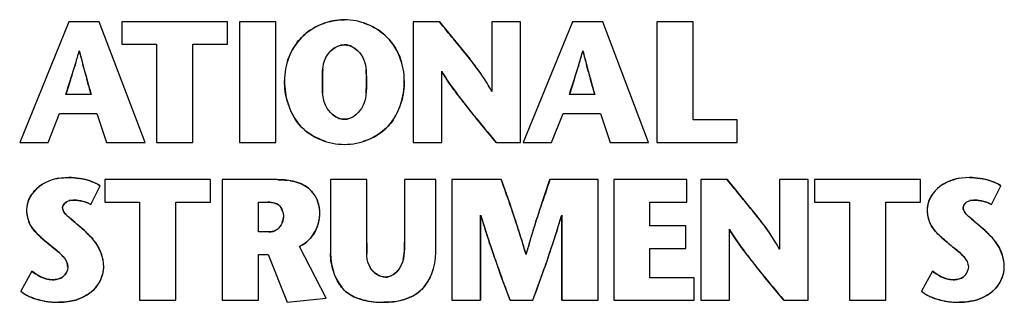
# Model space of a CAD drawing. Header units: inches. Extents: x 0 to 34, y 0 to 22.
# Tile 42 of 125: x 9.905 to 11.156, y 16.072 to 16.431. Entities that reach past the tile are written whole.
import ezdxf

# ---------------------------------------------------------------- set-up
doc = ezdxf.new("R2010")
doc.units = ezdxf.units.IN
doc.header["$LTSCALE"] = 1.87
doc.header["$MEASUREMENT"] = 0
doc.layers.get('0').update_dxf_attribs({"linetype": 'CONTINUOUS'})

msp = doc.modelspace()

# ---------------------------------------------------------------- linework, layer by layer
at = {"color": 7, "linetype": 'CONTINUOUS'}
for p, q in [((9.96702, 16.42813), (9.90464, 16.27491)), ((10.00574, 16.42813), (9.96702, 16.42813)), ((10.06396, 16.27491), (10.00574, 16.42813)), ((10.03442, 16.42813), (10.03442, 16.39944)), ((10.16901, 16.42813), (10.03442, 16.42813)), ((10.16901, 16.39944), (10.16901, 16.42813)), ((10.1839, 16.42813), (10.1839, 16.27491)), ((10.23008, 16.42813), (10.1839, 16.42813)), ((10.23008, 16.27491), (10.23008, 16.42813)), ((10.43819, 16.42813), (10.40472, 16.42813)), ((10.40472, 16.42813), (10.40472, 16.27491)), ((10.54108, 16.42813), (10.50476, 16.42813)), ((10.50476, 16.42813), (10.50476, 16.33966)), ((10.54108, 16.27491), (10.54108, 16.42813)), ((10.60718, 16.42813), (10.5448, 16.27491)), ((10.64591, 16.42813), (10.60718, 16.42813)), ((10.70412, 16.27491), (10.64591, 16.42813)), ((10.76058, 16.42813), (10.71442, 16.42813)), ((10.71442, 16.42813), (10.71442, 16.27491)), ((10.76058, 16.3036), (10.76058, 16.42813)), ((10.03442, 16.39944), (10.07863, 16.39944)), ((10.07863, 16.39944), (10.07863, 16.27491)), ((10.1248, 16.27491), (10.1248, 16.39944)), ((10.1248, 16.39944), (10.16901, 16.39944)), ((10.44106, 16.27491), (10.44106, 16.36539)), ((9.99546, 16.33576), (9.9633, 16.33576)), ((10.63564, 16.33576), (10.60345, 16.33576)), ((9.94074, 16.27491), (9.95542, 16.31147)), ((9.95542, 16.31147), (10.00291, 16.31147)), ((10.00291, 16.31147), (10.01493, 16.27491)), ((10.58089, 16.27491), (10.59558, 16.31147)), ((10.59558, 16.31147), (10.64307, 16.31147)), ((10.64307, 16.31147), (10.65509, 16.27491)), ((10.81661, 16.3036), (10.76058, 16.3036)), ((10.81661, 16.27491), (10.81661, 16.3036)), ((9.90464, 16.27491), (9.94074, 16.27491)), ((10.01493, 16.27491), (10.06396, 16.27491)), ((10.07863, 16.27491), (10.1248, 16.27491)), ((10.1839, 16.27491), (10.23008, 16.27491)), ((10.40472, 16.27491), (10.44106, 16.27491)), ((10.51021, 16.27491), (10.54108, 16.27491)), ((10.5448, 16.27491), (10.58089, 16.27491)), ((10.65509, 16.27491), (10.70412, 16.27491)), ((10.71442, 16.27491), (10.81661, 16.27491)), ((10.01276, 16.22748), (10.01276, 16.19884)), ((10.14736, 16.22748), (10.01276, 16.22748)), ((10.14736, 16.19884), (10.14736, 16.22748)), ((10.16223, 16.22748), (10.16223, 16.07428)), ((10.23051, 16.22748), (10.16223, 16.22748)), ((10.34607, 16.22748), (10.29989, 16.22748)), ((10.29989, 16.22748), (10.29989, 16.13381)), ((10.34607, 16.14738), (10.34607, 16.22748)), ((10.43361, 16.22748), (10.3938, 16.22748)), ((10.3938, 16.22748), (10.3938, 16.14805)), ((10.43361, 16.13491), (10.43361, 16.22748)), ((10.51678, 16.22748), (10.45418, 16.22748)), ((10.45418, 16.22748), (10.45418, 16.07428)), ((10.64001, 16.22748), (10.57874, 16.22748)), ((10.64001, 16.07428), (10.64001, 16.22748)), ((10.75273, 16.22748), (10.65971, 16.22748)), ((10.65971, 16.22748), (10.65971, 16.07428)), ((10.75273, 16.19884), (10.75273, 16.22748)), ((10.80391, 16.22748), (10.77045, 16.22748)), ((10.77045, 16.22748), (10.77045, 16.07428)), ((10.9068, 16.22748), (10.87048, 16.22748)), ((10.87048, 16.22748), (10.87048, 16.13901)), ((10.9068, 16.07428), (10.9068, 16.22748)), ((11.04972, 16.22748), (10.9151, 16.22748)), ((10.9151, 16.22748), (10.9151, 16.19884)), ((11.04972, 16.19884), (11.04972, 16.22748)), ((9.99524, 16.19575), (10.00706, 16.21984)), ((11.1401, 16.19575), (11.15192, 16.21984)), ((10.01276, 16.19884), (10.05695, 16.19884)), ((10.05695, 16.19884), (10.05695, 16.07428)), ((10.10315, 16.07428), (10.10315, 16.19884)), ((10.10315, 16.19884), (10.14736, 16.19884)), ((10.20841, 16.16118), (10.20841, 16.19884)), ((10.20841, 16.19884), (10.22068, 16.19884)), ((10.70587, 16.19884), (10.75273, 16.19884)), ((10.70587, 16.16862), (10.70587, 16.19884)), ((10.9151, 16.19884), (10.95931, 16.19884)), ((10.95931, 16.19884), (10.95931, 16.07428)), ((11.00551, 16.19884), (11.04972, 16.19884)), ((11.00551, 16.07428), (11.00551, 16.19884)), ((10.49052, 16.07428), (10.49059, 16.18251)), ((10.59375, 16.18252), (10.59381, 16.07428)), ((10.22156, 16.16118), (10.20841, 16.16118)), ((10.75163, 16.16862), (10.70587, 16.16862)), ((10.75163, 16.13994), (10.75163, 16.16862)), ((10.80678, 16.07428), (10.80678, 16.16475)), ((10.29421, 16.0767), (10.26029, 16.14236)), ((10.70587, 16.13994), (10.75163, 16.13994)), ((10.70587, 16.10295), (10.70587, 16.13994)), ((10.20841, 16.07428), (10.20841, 16.13229)), ((10.20841, 16.13229), (10.22046, 16.13229)), ((10.22046, 16.13229), (10.24475, 16.07166)), ((10.54831, 16.1324), (10.5481, 16.13316)), ((9.92017, 16.11107), (9.90617, 16.08568)), ((11.06502, 16.11107), (11.05102, 16.08568)), ((10.76213, 16.10295), (10.70587, 16.10295)), ((10.76213, 16.07428), (10.76213, 16.10295)), ((10.05695, 16.07428), (10.10315, 16.07428)), ((10.16223, 16.07428), (10.20841, 16.07428)), ((10.24475, 16.07166), (10.29421, 16.0767)), ((10.45418, 16.07428), (10.49052, 16.07428)), ((10.52795, 16.07428), (10.55705, 16.07428)), ((10.59381, 16.07428), (10.64001, 16.07428)), ((10.65971, 16.07428), (10.76213, 16.07428)), ((10.77045, 16.07428), (10.80678, 16.07428)), ((10.87594, 16.07428), (10.9068, 16.07428)), ((10.95931, 16.07428), (11.00551, 16.07428))]:
    msp.add_line(p, q, dxfattribs=at)
at = {"color": 40, "linetype": 'CONTINUOUS'}
for p, q in [((10.43819, 16.42813), (10.46287, 16.39799)), ((10.31188, 16.398), (10.30848, 16.39676)), ((10.3174, 16.39879), (10.31409, 16.3985)), ((10.32368, 16.39777), (10.32012, 16.39859)), ((10.46287, 16.39799), (10.47675, 16.38104)), ((9.98127, 16.38778), (9.98059, 16.39049)), ((10.62146, 16.38767), (10.62075, 16.39049)), ((9.97514, 16.373), (9.97475, 16.3717)), ((9.98643, 16.36814), (9.98505, 16.37322)), ((10.61528, 16.37293), (10.61489, 16.37165)), ((10.62659, 16.36813), (10.62521, 16.37323)), ((9.98734, 16.3648), (9.98643, 16.36814)), ((10.4923, 16.36017), (10.49275, 16.3595)), ((10.6275, 16.36481), (10.62659, 16.36813)), ((9.96928, 16.35444), (9.9633, 16.33576)), ((10.60945, 16.35443), (10.60345, 16.33576)), ((10.63564, 16.33576), (10.63027, 16.35486)), ((10.31094, 16.30538), (10.31454, 16.30447)), ((10.3174, 16.30425), (10.32073, 16.30455)), ((10.3232, 16.30516), (10.32662, 16.30653)), ((10.51021, 16.27491), (10.48453, 16.30594)), ((10.25918, 16.22351), (10.26388, 16.22155)), ((10.51678, 16.22748), (10.5273, 16.19788)), ((10.56751, 16.19468), (10.57874, 16.22748)), ((10.80391, 16.22748), (10.8286, 16.19734)), ((9.96199, 16.19778), (9.96016, 16.19553)), ((9.9727, 16.20144), (9.96869, 16.20116)), ((9.98862, 16.19886), (9.98365, 16.20028)), ((10.22686, 16.19825), (10.22279, 16.19878)), ((10.22875, 16.19778), (10.22686, 16.19825)), ((10.5273, 16.19788), (10.52857, 16.19423)), ((10.8286, 16.19734), (10.84247, 16.1804)), ((11.10687, 16.19778), (11.10504, 16.19553)), ((11.11757, 16.20144), (11.11355, 16.20116)), ((11.13349, 16.19886), (11.12852, 16.20027)), ((9.96016, 16.19553), (9.9596, 16.1944)), ((10.23644, 16.19237), (10.23484, 16.19431)), ((10.23753, 16.19052), (10.23644, 16.19237)), ((10.23855, 16.18816), (10.23753, 16.19052)), ((11.10504, 16.19553), (11.10448, 16.1944)), ((9.97504, 16.17289), (9.97733, 16.171)), ((10.49052, 16.18152), (10.49052, 16.07428)), ((10.53452, 16.17671), (10.53547, 16.17386)), ((10.56075, 16.17416), (10.56137, 16.17606)), ((10.59381, 16.07428), (10.59381, 16.18152)), ((11.11989, 16.17289), (11.12218, 16.171)), ((9.98019, 16.16861), (9.98694, 16.1627)), ((10.49723, 16.16136), (10.49627, 16.16437)), ((10.53845, 16.16473), (10.539, 16.16301)), ((10.55721, 16.16293), (10.55792, 16.16521)), ((10.58794, 16.1636), (10.58706, 16.1608)), ((10.85802, 16.15952), (10.85847, 16.15886)), ((11.12504, 16.16861), (11.13177, 16.1627)), ((9.9462, 16.14188), (9.93878, 16.14805)), ((10.34607, 16.14738), (10.34596, 16.13352)), ((10.39361, 16.13658), (10.3938, 16.14805)), ((10.50237, 16.14569), (10.50153, 16.14821)), ((11.09105, 16.14188), (11.08364, 16.14805)), ((9.94957, 16.13917), (9.9462, 16.14188)), ((9.95236, 16.13688), (9.94957, 16.13917)), ((10.50651, 16.13348), (10.5061, 16.13467)), ((10.54742, 16.13551), (10.5481, 16.13316)), ((10.54852, 16.13316), (10.5491, 16.13527)), ((10.57896, 16.13599), (10.57825, 16.1339)), ((11.09442, 16.13917), (11.09105, 16.14188)), ((11.09722, 16.13688), (11.09442, 16.13917)), ((10.51563, 16.10767), (10.51407, 16.112)), ((9.95103, 16.10068), (9.95398, 16.10133)), ((10.36369, 16.10468), (10.36709, 16.10382)), ((10.36709, 16.10382), (10.36971, 16.10362)), ((10.37406, 16.10426), (10.37644, 16.10515)), ((10.52795, 16.07428), (10.51563, 16.10767)), ((10.87594, 16.07428), (10.85024, 16.10531)), ((11.09591, 16.10068), (11.09885, 16.10133)), ((10.3316, 16.07786), (10.32617, 16.08055))]:
    msp.add_line(p, q, dxfattribs=at)
for centre, radius, start, end in [((10.3178, 16.37701), 0.0218, 99.77955, 105.73013), ((10.31738, 16.37945), 0.01934, 81.85549, 89.9365), ((10.31613, 16.37416), 0.02479, 65.92444, 72.27077), ((9.43327, 16.53734), 0.56624, 343.12857, 344.78119), ((9.38807, 16.54991), 0.61316, 344.75657, 344.92987), ((10.9593, 16.63421), 1.00859, 194.14197, 194.99663), ((10.32202, 16.36823), 0.03163, 127.60216, 134.87353), ((10.31273, 16.3682), 0.03168, 45.25829, 51.44787), ((10.06868, 16.53858), 0.57115, 343.1406, 344.78744), ((10.01817, 16.55262), 0.62358, 344.76044, 344.92989), ((11.59134, 16.63213), 1.00022, 194.14696, 195.00128), ((9.29171, 16.58051), 0.71424, 342.66527, 343.00057), ((10.09114, 16.07354), 0.49321, 37.91101, 38.57055), ((10.18189, 16.14403), 0.37829, 36.51065, 37.93312), ((9.93203, 16.58022), 0.714, 342.68601, 343.01599), ((8.47662, 16.83824), 1.56911, 342.04152, 342.4544), ((9.14338, 16.62675), 0.86961, 342.49696, 342.66902), ((12.16638, 16.96562), 2.26035, 195.41495, 195.67764), ((10.27353, 16.36015), 0.07174, 5.33558, 6.30791), ((10.25562, 16.19853), 0.28661, 34.33075, 36.52395), ((9.15151, 16.82683), 1.53256, 342.04674, 342.46209), ((9.78474, 16.62609), 0.86827, 342.5015, 342.68902), ((12.70674, 16.93858), 2.15695, 195.42695, 195.70131), ((1.99877, 14.10429), 8.30221, 15.591724, 15.728305), ((10.94837, 16.69919), 0.60787, 216.70577, 216.87276), ((10.98114, 16.72384), 0.64888, 216.87709, 217.41876), ((10.32939, 16.35043), 0.08779, 196.1743, 201.24321), ((10.30547, 16.35044), 0.08775, 338.73609, 343.77327), ((11.05731, 16.7822), 0.74484, 217.42406, 218.11043), ((11.30409, 16.97687), 1.05916, 218.15726, 219.30545), ((10.32561, 16.349), 0.08374, 201.27542, 202.22691), ((10.32159, 16.3473), 0.07938, 202.18425, 207.96162), ((10.3155, 16.34407), 0.07249, 207.96595, 213.7102), ((10.32364, 16.33581), 0.03319, 222.73778, 229.76672), ((10.31107, 16.33586), 0.03328, 310.96992, 317.42863), ((10.31909, 16.34424), 0.07277, 326.00233, 332.69725), ((10.31284, 16.3475), 0.07982, 332.67665, 337.78106), ((10.30922, 16.34903), 0.08374, 337.74807, 338.70447), ((10.31886, 16.32825), 0.02421, 244.08925, 250.88107), ((10.31743, 16.32274), 0.0185, 261.02712, 269.93137), ((10.31698, 16.32509), 0.02087, 280.34022, 287.3223), ((9.96506, 16.16302), 0.06699, 98.99457, 104.02697), ((9.96616, 16.13637), 0.09375, 77.1478, 80.26786), ((9.9688, 16.14796), 0.08187, 73.87426, 77.14499), ((9.97142, 16.15702), 0.07244, 70.53315, 73.87014), ((10.23055, 16.06711), 0.16038, 88.99045, 90.01344), ((10.23492, 16.14398), 0.08333, 80.59775, 83.31151), ((11.10992, 16.16302), 0.06698, 98.99516, 104.02745), ((11.11102, 16.13637), 0.09376, 77.14833, 80.26838), ((11.11366, 16.14796), 0.08187, 73.87476, 77.14553), ((11.11627, 16.15701), 0.07244, 70.53358, 73.87064), ((9.95696, 16.1835), 0.04474, 140.81976, 146.35008), ((11.10182, 16.1835), 0.04474, 140.81939, 146.34962), ((9.94668, 16.18824), 0.03335, 164.74157, 166.93374), ((9.94864, 16.18768), 0.03538, 159.07725, 164.70676), ((9.97091, 16.18831), 0.01301, 126.4977, 133.29591), ((9.97099, 16.1881), 0.01327, 100.01671, 104.76008), ((9.97346, 16.15434), 0.04706, 77.49439, 80.73512), ((9.97587, 16.16278), 0.03827, 66.89478, 70.53782), ((9.97693, 16.16525), 0.03558, 62.94787, 66.89658), ((9.97805, 16.16745), 0.03311, 58.72819, 62.94834), ((10.2207, 16.16325), 0.03559, 86.64545, 90.03355), ((10.24561, 16.18531), 0.04061, 15.29957, 21.19178), ((11.09154, 16.18824), 0.03335, 164.74129, 166.93331), ((11.09271, 16.18792), 0.03457, 162.12319, 164.73852), ((11.09415, 16.18745), 0.03608, 159.10476, 162.12009), ((11.11578, 16.18832), 0.013, 126.51398, 133.3217), ((11.11586, 16.18811), 0.01325, 100.0088, 104.72886), ((11.11833, 16.1544), 0.04699, 77.47827, 80.71827), ((11.12072, 16.16277), 0.03827, 66.88617, 70.52211), ((11.12177, 16.16523), 0.0356, 62.94629, 66.88801), ((11.12289, 16.16743), 0.03314, 58.72815, 62.94686), ((9.94229, 16.18895), 0.0289, 173.64231, 179.96395), ((9.95218, 16.18901), 0.03879, 180.05677, 187.81739), ((9.94379, 16.1888), 0.03041, 171.36671, 173.67384), ((9.94519, 16.18858), 0.03182, 166.91696, 171.3496), ((10.24837, 16.18605), 0.03775, 7.42969, 15.33425), ((10.25203, 16.18653), 0.03406, 0.0655, 7.42397), ((10.21168, 16.18649), 0.07442, 356.90261, 0.06201), ((9.05778, 15.68463), 1.55657, 18.42901, 19.10997), ((12.08804, 15.68229), 1.60454, 161.377, 162.07738), ((11.08715, 16.18895), 0.0289, 173.64207, 179.96395), ((11.09696, 16.18901), 0.03872, 180.05687, 187.80541), ((11.08865, 16.1888), 0.03041, 171.36664, 173.6736), ((11.09004, 16.18858), 0.03182, 166.91653, 171.34952), ((9.95476, 16.18935), 0.04139, 187.8008, 195.73723), ((9.95551, 16.18954), 0.04216, 195.71286, 202.1884), ((10.16062, 16.39985), 0.29316, 229.37673, 229.98877), ((10.32234, 16.59271), 0.54485, 230.00263, 230.39978), ((10.21954, 16.18078), 0.02047, 337.56502, 344.74812), ((10.24329, 16.18289), 0.04254, 340.36224, 347.36601), ((10.23889, 16.18392), 0.04705, 347.31504, 349.87124), ((10.23461, 16.18468), 0.0514, 349.88038, 352.76691), ((10.22631, 16.18569), 0.05976, 352.81115, 356.90923), ((11.56914, 16.50549), 1.12579, 196.7247, 197.63841), ((9.32585, 15.77398), 1.274, 17.86139, 18.29298), ((11.64237, 15.82668), 1.13606, 162.18989, 162.66334), ((9.44274, 16.52124), 1.19974, 342.65661, 343.55119), ((10.45638, 15.87266), 0.49373, 37.89814, 38.55607), ((10.54691, 15.94295), 0.37911, 36.4999, 37.9202), ((11.09957, 16.18935), 0.04134, 187.78948, 195.75168), ((11.10036, 16.18955), 0.04216, 195.72697, 202.18929), ((11.30475, 16.39865), 0.29177, 229.33163, 229.9457), ((11.46521, 16.58971), 0.54128, 229.95963, 230.35925), ((9.64153, 15.76494), 0.52692, 50.00541, 50.41061), ((10.22157, 16.18229), 0.02112, 269.97292, 274.60356), ((10.2217, 16.18065), 0.01947, 274.59477, 279.84971), ((10.22198, 16.17902), 0.01782, 279.85141, 285.18955), ((10.22239, 16.17755), 0.01629, 285.17978, 291.62071), ((11.68686, 16.54283), 1.24929, 197.77949, 198.01591), ((9.54816, 15.8448), 1.04069, 16.22094, 17.80443), ((11.46886, 15.8807), 0.95434, 162.79818, 164.52891), ((9.43941, 16.52227), 1.20323, 342.27461, 342.51739), ((10.62061, 15.99741), 0.28748, 34.32695, 36.51305), ((10.78576, 15.76476), 0.52745, 49.96671, 50.37128), ((9.94891, 16.11085), 0.06365, 36.01348, 40.24698), ((10.23769, 16.1852), 0.04856, 311.1926, 318.26073), ((11.75135, 16.56384), 1.31713, 198.01729, 198.39453), ((9.3567, 16.5492), 1.29021, 341.72928, 341.91317), ((9.42908, 16.52559), 1.21408, 341.91176, 342.27393), ((11.09389, 16.11095), 0.06348, 36.0159, 40.26705), ((9.87875, 16.04902), 0.11462, 49.23418, 50.04352), ((11.89092, 16.61048), 1.46428, 198.50682, 198.96193), ((9.01216, 16.66511), 1.65373, 340.86748, 341.26344), ((9.25544, 16.5827), 1.39687, 341.34959, 341.72643), ((11.311, 16.49616), 0.60398, 216.69799, 216.866), ((11.34335, 16.52048), 0.64445, 216.87035, 217.41683), ((11.02361, 16.04901), 0.11463, 49.23563, 50.04481), ((9.95824, 16.11502), 0.05338, 13.84654, 18.87759), ((9.96088, 16.1157), 0.05065, 12.0476, 13.81809), ((9.96316, 16.11617), 0.04833, 7.73649, 12.06731), ((9.96535, 16.11648), 0.04611, 5.9132, 7.71616), ((9.96781, 16.11671), 0.04364, 0.04043, 5.94944), ((12.15563, 16.70194), 1.74435, 199.01934, 199.76728), ((8.68188, 16.77972), 2.00334, 340.51377, 340.86657), ((11.41828, 16.57789), 0.73885, 217.42208, 218.11286), ((11.65968, 16.76835), 1.04633, 218.15966, 219.32195), ((11.10305, 16.11503), 0.05341, 13.84151, 18.86081), ((11.10567, 16.11571), 0.0507, 12.02107, 13.81352), ((11.10794, 16.11617), 0.04839, 7.7432, 12.04025), ((11.11013, 16.11648), 0.04617, 5.89444, 7.72345), ((11.11259, 16.11671), 0.0437, 0.04015, 5.93027), ((9.96545, 16.17001), 0.07433, 232.46733, 234.8061), ((9.96283, 16.16632), 0.06981, 234.81988, 235.85138), ((9.9721, 16.11743), 0.03941, 345.54026, 347.38158), ((9.97385, 16.11706), 0.03762, 347.3463, 353.70023), ((9.97652, 16.11676), 0.03493, 353.70298, 359.96193), ((10.36912, 16.13149), 0.06888, 197.31052, 203.67804), ((10.37343, 16.1301), 0.0273, 221.96395, 229.6316), ((10.36423, 16.12967), 0.02747, 307.43095, 313.36069), ((10.36351, 16.13357), 0.06987, 336.38764, 342.36875), ((7.06935, 17.35442), 3.71521, 339.84469, 340.4541), ((11.11017, 16.16983), 0.0741, 232.46733, 234.82728), ((11.1076, 16.16621), 0.06966, 234.84127, 235.84844), ((11.1169, 16.11743), 0.03945, 345.55046, 347.36316), ((11.11864, 16.11706), 0.03767, 347.32782, 353.6858), ((11.12131, 16.11677), 0.03498, 353.68835, 359.96175), ((9.96073, 16.16321), 0.06605, 235.84355, 237.74061), ((9.95711, 16.15741), 0.05921, 237.70574, 241.6147), ((9.94645, 16.13304), 0.0327, 269.96297, 273.67455), ((9.94665, 16.12977), 0.02942, 273.69781, 276.17295), ((9.94691, 16.12739), 0.02703, 276.17239, 278.76796), ((9.96797, 16.11884), 0.04378, 327.21863, 339.96375), ((9.97061, 16.11783), 0.04095, 340.01856, 345.51759), ((10.36232, 16.12852), 0.06146, 203.69437, 209.05801), ((10.37105, 16.12594), 0.0225, 244.38475, 250.91173), ((10.3697, 16.11838), 0.01476, 270.05192, 278.51223), ((10.36947, 16.11986), 0.01625, 278.52709, 286.40568), ((10.37485, 16.12785), 0.05715, 323.82099, 330.3919), ((10.36913, 16.13111), 0.06373, 330.38272, 336.39367), ((11.10552, 16.16313), 0.06595, 235.84019, 237.76649), ((11.10193, 16.15737), 0.05916, 237.73237, 241.63541), ((11.09133, 16.13289), 0.03254, 269.96296, 273.70537), ((11.09153, 16.12967), 0.02932, 273.72942, 276.16355), ((11.09178, 16.12732), 0.02695, 276.16158, 278.81452), ((11.1128, 16.11882), 0.04378, 327.22463, 339.96872), ((11.11542, 16.11783), 0.04098, 340.02249, 345.52776), ((9.9364, 16.12327), 0.04824, 231.19085, 232.80055), ((9.93758, 16.12484), 0.05021, 232.81724, 236.74692), ((9.9675, 16.11909), 0.04431, 321.13279, 327.27139), ((11.08204, 16.12423), 0.04948, 231.18, 236.73967), ((11.11236, 16.11906), 0.04428, 321.13405, 327.27653), ((9.93986, 16.12836), 0.05439, 236.77157, 242.08777), ((9.94277, 16.13387), 0.06063, 242.09125, 247.10638), ((9.95265, 16.16854), 0.0968, 259.83799, 263.29961), ((9.95379, 16.17819), 0.10652, 263.29806, 266.71486), ((9.95429, 16.18677), 0.11511, 266.70982, 270.01638), ((9.95666, 16.1393), 0.06738, 284.74048, 290.00395), ((10.36361, 16.16428), 0.09241, 258.31243, 262.03992), ((10.36524, 16.17547), 0.10372, 262.00443, 263.75627), ((10.36617, 16.18398), 0.11228, 263.75789, 265.57955), ((10.3669, 16.19346), 0.1218, 265.57969, 267.36489), ((10.36745, 16.20634), 0.13468, 267.38021, 270.02493), ((10.36963, 16.1546), 0.0828, 278.93035, 283.80957), ((10.37201, 16.14493), 0.07284, 283.80816, 288.85675), ((10.37884, 16.12796), 0.05452, 295.61237, 301.52917), ((11.08465, 16.12821), 0.05425, 236.74602, 242.0753), ((11.08757, 16.13373), 0.06049, 242.07879, 247.10256), ((11.09749, 16.16857), 0.09684, 259.85012, 263.30324), ((11.09864, 16.17831), 0.10664, 263.30183, 266.71419), ((11.09915, 16.18704), 0.11538, 266.70928, 270.01674), ((11.10151, 16.13929), 0.06737, 284.7372, 290.00003)]:
    msp.add_arc(centre, radius, start, end, dxfattribs=at)
at = {"color": 7, "linetype": 'CONTINUOUS'}
for centre, radius, start, end in [((9.97922, 16.17543), 0.05241, 57.90955, 62.45806), ((11.08733, 16.18894), 0.02908, 172.58519, 179.9501), ((11.53109, 16.49387), 1.08601, 196.65879, 197.32849), ((9.44417, 16.52081), 1.19825, 342.99533, 343.60221)]:
    msp.add_arc(centre, radius, start, end, dxfattribs=at)
for points, knots in [([(10.3174, 16.43073), (10.29771, 16.43073), (10.25626, 16.41445), (10.24125, 16.37291), (10.24125, 16.35328)], [0, 0, 0, 0, 0.5007894, 1, 1, 1, 1]), ([(10.39357, 16.35328), (10.39357, 16.37291), (10.37854, 16.41444), (10.3371, 16.43073), (10.3174, 16.43073)], [0, 0, 0, 0, 0.4992267, 1, 1, 1, 1]), ([(10.49275, 16.3595), (10.48177, 16.37573), (10.4625, 16.39805), (10.44424, 16.42072), (10.43819, 16.42813)], [0, 0, 0, 0, 0.6721147, 1, 1, 1, 1]), ([(10.28939, 16.35328), (10.28939, 16.36448), (10.28957, 16.38573), (10.30913, 16.39879), (10.3174, 16.39879)], [0, 0, 0, 0, 0.5750521, 1, 1, 1, 1]), ([(10.3174, 16.39879), (10.32567, 16.39879), (10.34522, 16.38572), (10.3454, 16.36448), (10.3454, 16.35328)], [0, 0, 0, 0, 0.4248006, 1, 1, 1, 1]), ([(9.9633, 16.33576), (9.96742, 16.34894), (9.97357, 16.36702), (9.97885, 16.38566), (9.98029, 16.39104), (9.98036, 16.39131)], [0, 0, 0, 0, 0.7127713, 0.9853408, 1, 1, 1, 1]), ([(9.98039, 16.39131), (9.98045, 16.39104), (9.98179, 16.38567), (9.98657, 16.36709), (9.99181, 16.34892), (9.99546, 16.33576)], [0, 0, 0, 0, 0.0147002, 0.2880997, 1, 1, 1, 1]), ([(10.60345, 16.33576), (10.60759, 16.34894), (10.61373, 16.36702), (10.619, 16.38567), (10.62045, 16.39104), (10.62052, 16.39131)], [0, 0, 0, 0, 0.7127593, 0.9853046, 1, 1, 1, 1]), ([(10.62054, 16.39131), (10.62061, 16.39104), (10.62195, 16.38567), (10.62672, 16.36709), (10.63197, 16.34892), (10.63564, 16.33576)], [0, 0, 0, 0, 0.0147358, 0.2881012, 1, 1, 1, 1]), ([(10.44111, 16.36531), (10.44123, 16.36509), (10.44551, 16.35767), (10.46694, 16.32626), (10.49149, 16.29757), (10.51021, 16.27491)], [0, 0, 0, 0, 0.0066531, 0.2255665, 1, 1, 1, 1]), ([(10.5047, 16.33963), (10.50457, 16.33987), (10.50098, 16.34673), (10.49694, 16.35332), (10.49275, 16.3595)], [0, 0, 0, 0, 0.0355636, 1, 1, 1, 1]), ([(10.24125, 16.35328), (10.24125, 16.33289), (10.25375, 16.28903), (10.29727, 16.27228), (10.3174, 16.27228)], [0, 0, 0, 0, 0.5031059, 1, 1, 1, 1]), ([(10.3174, 16.30425), (10.30884, 16.30425), (10.28872, 16.31913), (10.28939, 16.34131), (10.28939, 16.35328)], [0, 0, 0, 0, 0.4169666, 1, 1, 1, 1]), ([(10.3454, 16.35328), (10.3454, 16.34131), (10.34607, 16.31914), (10.32596, 16.30425), (10.3174, 16.30425)], [0, 0, 0, 0, 0.5831728, 1, 1, 1, 1]), ([(10.3174, 16.27228), (10.33754, 16.27228), (10.38105, 16.28904), (10.39357, 16.33289), (10.39357, 16.35328)], [0, 0, 0, 0, 0.4968791, 1, 1, 1, 1]), ([(9.96702, 16.23013), (9.95391, 16.23013), (9.92812, 16.22463), (9.91339, 16.20023), (9.91339, 16.18897)], [0, 0, 0, 0, 0.5379419, 1, 1, 1, 1]), ([(10.00345, 16.2219), (9.99644, 16.22556), (9.98405, 16.229), (9.97161, 16.23013), (9.96702, 16.23013)], [0, 0, 0, 0, 0.6322722, 1, 1, 1, 1]), ([(10.28609, 16.18657), (10.28609, 16.19761), (10.27312, 16.22438), (10.24477, 16.22748), (10.23051, 16.22748)], [0, 0, 0, 0, 0.4363832, 1, 1, 1, 1]), ([(10.5483, 16.13244), (10.54126, 16.15703), (10.5307, 16.18872), (10.51942, 16.22013), (10.51678, 16.22748)], [0, 0, 0, 0, 0.766113, 1, 1, 1, 1]), ([(10.57874, 16.22748), (10.5709, 16.20471), (10.56007, 16.1735), (10.55082, 16.14154), (10.54839, 16.13268), (10.54833, 16.13244)], [0, 0, 0, 0, 0.7238806, 0.9925431, 1, 1, 1, 1]), ([(10.85847, 16.15886), (10.84749, 16.17508), (10.82823, 16.19741), (10.80996, 16.22008), (10.80391, 16.22748)], [0, 0, 0, 0, 0.6722394, 1, 1, 1, 1]), ([(11.11188, 16.23013), (11.09876, 16.23013), (11.0743, 16.22491), (11.05978, 16.20267), (11.05849, 16.19269)], [0, 0, 0, 0, 0.5668696, 1, 1, 1, 1]), ([(11.15192, 16.21984), (11.14405, 16.22477), (11.13028, 16.22887), (11.11647, 16.23013), (11.11188, 16.23013)], [0, 0, 0, 0, 0.669011, 1, 1, 1, 1]), ([(9.95913, 16.19204), (9.95913, 16.19589), (9.96496, 16.20118), (9.97071, 16.20144), (9.9727, 16.20144)], [0, 0, 0, 0, 0.6598637, 1, 1, 1, 1]), ([(10.22068, 16.19884), (10.22529, 16.19884), (10.23656, 16.19701), (10.23993, 16.1854), (10.23993, 16.17999)], [0, 0, 0, 0, 0.4603347, 1, 1, 1, 1]), ([(11.104, 16.19204), (11.104, 16.19589), (11.10984, 16.20118), (11.11559, 16.20144), (11.11757, 16.20144)], [0, 0, 0, 0, 0.6594219, 1, 1, 1, 1]), ([(9.91339, 16.18897), (9.91339, 16.18122), (9.91858, 16.16412), (9.93216, 16.15385), (9.93878, 16.14805)], [0, 0, 0, 0, 0.4682511, 1, 1, 1, 1]), ([(9.98694, 16.1627), (9.98067, 16.16851), (9.97055, 16.1761), (9.95913, 16.18698), (9.95913, 16.19204)], [0, 0, 0, 0, 0.6279388, 1, 1, 1, 1]), ([(10.26029, 16.14236), (10.27137, 16.14781), (10.28442, 16.16351), (10.28609, 16.18125), (10.28609, 16.18657)], [0, 0, 0, 0, 0.6992037, 1, 1, 1, 1]), ([(11.05825, 16.18897), (11.05825, 16.18122), (11.06345, 16.16412), (11.07702, 16.15385), (11.08364, 16.14805)], [0, 0, 0, 0, 0.4683273, 1, 1, 1, 1]), ([(11.13177, 16.1627), (11.12552, 16.16851), (11.11541, 16.1761), (11.104, 16.18698), (11.104, 16.19204)], [0, 0, 0, 0, 0.6278491, 1, 1, 1, 1]), ([(10.23993, 16.17999), (10.23993, 16.17335), (10.23387, 16.16294), (10.2243, 16.16118), (10.22156, 16.16118)], [0, 0, 0, 0, 0.7078042, 1, 1, 1, 1]), ([(10.01145, 16.11674), (10.01145, 16.12858), (10.00396, 16.14653), (9.99122, 16.15871), (9.98694, 16.1627)], [0, 0, 0, 0, 0.6691258, 1, 1, 1, 1]), ([(10.49437, 16.1704), (10.5018, 16.14657), (10.51297, 16.11449), (10.52482, 16.08269), (10.52795, 16.07428)], [0, 0, 0, 0, 0.7354836, 1, 1, 1, 1]), ([(10.55705, 16.07428), (10.56655, 16.10025), (10.57806, 16.13212), (10.58822, 16.16443), (10.59004, 16.17038)], [0, 0, 0, 0, 0.8163914, 1, 1, 1, 1]), ([(10.80683, 16.16466), (10.80696, 16.16444), (10.81122, 16.15702), (10.83264, 16.12561), (10.8572, 16.09693), (10.87594, 16.07428)], [0, 0, 0, 0, 0.0066575, 0.2254321, 1, 1, 1, 1]), ([(10.87042, 16.13898), (10.87029, 16.13922), (10.8667, 16.14608), (10.86265, 16.15268), (10.85847, 16.15886)], [0, 0, 0, 0, 0.0356407, 1, 1, 1, 1]), ([(11.15629, 16.11674), (11.15629, 16.12858), (11.14881, 16.14654), (11.13606, 16.15871), (11.13177, 16.1627)], [0, 0, 0, 0, 0.66903, 1, 1, 1, 1]), ([(9.93878, 16.14805), (9.9418, 16.14541), (9.95226, 16.137), (9.9657, 16.12626), (9.9657, 16.11631)], [0, 0, 0, 0, 0.2873908, 1, 1, 1, 1]), ([(10.36971, 16.10362), (10.36227, 16.10362), (10.34364, 16.11623), (10.34607, 16.13654), (10.34607, 16.14738)], [0, 0, 0, 0, 0.4070633, 1, 1, 1, 1]), ([(10.3938, 16.14805), (10.3938, 16.13681), (10.39415, 16.11712), (10.37674, 16.10362), (10.36971, 16.10362)], [0, 0, 0, 0, 0.6154471, 1, 1, 1, 1]), ([(11.08364, 16.14805), (11.08666, 16.14541), (11.09712, 16.137), (11.11056, 16.12626), (11.11056, 16.11631)], [0, 0, 0, 0, 0.2873894, 1, 1, 1, 1]), ([(10.29989, 16.13381), (10.29989, 16.11652), (10.31202, 16.07769), (10.35069, 16.07166), (10.36751, 16.07166)], [0, 0, 0, 0, 0.5068992, 1, 1, 1, 1]), ([(10.36751, 16.07166), (10.38365, 16.07166), (10.4209, 16.07968), (10.43361, 16.11735), (10.43361, 16.13491)], [0, 0, 0, 0, 0.4787716, 1, 1, 1, 1]), ([(9.9657, 16.11631), (9.9657, 16.11174), (9.96077, 16.10213), (9.95096, 16.10034), (9.94643, 16.10034)], [0, 0, 0, 0, 0.5024074, 1, 1, 1, 1]), ([(9.95432, 16.07166), (9.97066, 16.07166), (9.9998, 16.07992), (10.01145, 16.10679), (10.01145, 16.11674)], [0, 0, 0, 0, 0.6213886, 1, 1, 1, 1]), ([(11.11056, 16.11631), (11.11056, 16.11174), (11.10563, 16.10213), (11.09584, 16.10034), (11.09131, 16.10034)], [0, 0, 0, 0, 0.5026936, 1, 1, 1, 1]), ([(11.09918, 16.07166), (11.11552, 16.07166), (11.14466, 16.07992), (11.15629, 16.10679), (11.15629, 16.11674)], [0, 0, 0, 0, 0.6213701, 1, 1, 1, 1])]:
    msp.add_open_spline(points, degree=3, knots=knots, dxfattribs=at)
at = {"color": 40, "linetype": 'CONTINUOUS'}
for points in [[(10.2724, 16.41627), (10.27896, 16.42094), (10.28632, 16.42456), (10.29399, 16.42701)], [(10.29399, 16.42701), (10.30164, 16.42945), (10.3096, 16.43073), (10.3174, 16.43073)], [(10.34111, 16.42692), (10.34877, 16.42444), (10.35611, 16.42079), (10.36265, 16.41609)], [(10.24512, 16.37795), (10.24759, 16.38574), (10.25122, 16.3932), (10.25595, 16.39984)], [(10.30848, 16.39676), (10.30646, 16.39585), (10.30451, 16.39467), (10.30272, 16.39329)], [(10.33247, 16.39298), (10.33055, 16.39451), (10.32845, 16.39581), (10.32624, 16.39679)], [(10.37904, 16.39959), (10.38372, 16.39296), (10.38732, 16.38552), (10.38976, 16.37776)], [(10.28992, 16.36776), (10.28941, 16.36294), (10.28939, 16.35801), (10.28939, 16.35328)], [(10.3454, 16.35328), (10.3454, 16.35771), (10.34538, 16.3623), (10.34496, 16.36682)], [(10.24508, 16.32597), (10.24248, 16.33491), (10.24125, 16.34426), (10.24125, 16.35328)], [(10.28939, 16.35328), (10.28939, 16.34815), (10.28932, 16.34285), (10.28976, 16.33763)], [(10.34503, 16.33764), (10.34547, 16.34285), (10.3454, 16.34815), (10.3454, 16.35328)], [(10.39357, 16.35328), (10.39357, 16.34424), (10.39234, 16.33487), (10.38973, 16.32592)], [(10.30221, 16.31047), (10.30409, 16.30888), (10.30613, 16.30752), (10.30829, 16.30648)], [(10.32662, 16.30653), (10.32885, 16.30762), (10.33097, 16.30906), (10.33289, 16.31073)], [(10.29292, 16.27624), (10.28512, 16.27877), (10.27766, 16.28249), (10.2711, 16.28729)], [(10.36344, 16.2871), (10.3569, 16.28236), (10.34948, 16.27869), (10.34174, 16.27619)], [(9.95459, 16.22918), (9.95873, 16.22984), (9.96291, 16.23013), (9.96702, 16.23013)], [(9.99556, 16.22532), (9.99959, 16.22389), (10.00347, 16.22209), (10.00706, 16.21984)], [(10.23337, 16.22746), (10.23708, 16.22739), (10.24087, 16.22719), (10.24463, 16.22674)], [(10.24854, 16.22619), (10.25218, 16.22559), (10.25576, 16.22472), (10.25918, 16.22351)], [(11.07843, 16.22169), (11.08315, 16.22462), (11.08833, 16.22666), (11.09368, 16.22801)], [(11.14041, 16.22532), (11.14445, 16.22389), (11.14832, 16.22209), (11.15192, 16.21984)], [(10.27565, 16.21278), (10.27898, 16.20908), (10.28166, 16.20468), (10.28347, 16.19999)], [(9.91559, 16.20032), (9.91664, 16.20309), (9.91804, 16.20577), (9.91972, 16.20829)], [(9.98104, 16.20078), (9.97826, 16.20123), (9.97545, 16.20144), (9.9727, 16.20144)], [(11.06044, 16.20032), (11.0615, 16.20309), (11.0629, 16.20577), (11.06458, 16.20829)], [(11.12591, 16.20078), (11.12313, 16.20123), (11.12033, 16.20144), (11.11757, 16.20144)], [(9.9596, 16.1944), (9.9593, 16.19364), (9.95913, 16.19285), (9.95913, 16.19204)], [(9.95913, 16.19204), (9.95913, 16.19024), (9.95967, 16.18857), (9.96054, 16.187)], [(9.96054, 16.187), (9.96152, 16.18525), (9.96292, 16.18363), (9.96446, 16.1821)], [(11.10448, 16.1944), (11.10417, 16.19364), (11.104, 16.19285), (11.104, 16.19204)], [(11.104, 16.19204), (11.104, 16.19024), (11.10454, 16.18857), (11.10542, 16.187)], [(11.10542, 16.187), (11.10639, 16.18525), (11.10779, 16.18363), (11.10932, 16.1821)], [(10.23929, 16.17539), (10.23971, 16.17693), (10.23993, 16.17848), (10.23993, 16.17999)], [(9.93878, 16.14805), (9.93434, 16.15194), (9.92962, 16.15568), (9.92553, 16.15996)], [(9.98694, 16.1627), (9.99061, 16.15928), (9.99423, 16.15583), (9.99749, 16.15197)], [(10.28335, 16.1686), (10.28132, 16.16289), (10.27804, 16.15748), (10.27393, 16.15288)], [(11.08364, 16.14805), (11.07919, 16.15195), (11.07448, 16.15569), (11.07039, 16.15997)], [(11.13177, 16.1627), (11.13545, 16.15928), (11.13907, 16.15583), (11.14233, 16.15198)], [(10.00039, 16.14827), (10.00391, 16.14343), (10.0068, 16.13799), (10.00875, 16.13229)], [(10.26967, 16.14867), (10.26679, 16.14614), (10.26363, 16.144), (10.26029, 16.14236)], [(11.14523, 16.14828), (11.14875, 16.14344), (11.15164, 16.138), (11.15359, 16.1323)], [(9.96008, 16.12945), (9.95817, 16.13171), (9.95592, 16.13383), (9.9536, 16.13583)], [(10.30337, 16.11099), (10.30103, 16.11847), (10.29989, 16.12636), (10.29989, 16.13381)], [(10.39215, 16.12585), (10.393, 16.12934), (10.39341, 16.13295), (10.39361, 16.13658)], [(11.10494, 16.12945), (11.10302, 16.13171), (11.10078, 16.13383), (11.09845, 16.13583)], [(9.9657, 16.11631), (9.9657, 16.11863), (9.96518, 16.12082), (9.96428, 16.1229)], [(9.96006, 16.1045), (9.96179, 16.10597), (9.96322, 16.10788), (9.9642, 16.10996)], [(10.35574, 16.1093), (10.35745, 16.10785), (10.35933, 16.1066), (10.36132, 16.10565)], [(11.10493, 16.10451), (11.10665, 16.10598), (11.10808, 16.10788), (11.10906, 16.10997)], [(9.92896, 16.10531), (9.93182, 16.10377), (9.93482, 16.10248), (9.93789, 16.10161)], [(9.93789, 16.10161), (9.94069, 16.1008), (9.94355, 16.10034), (9.94643, 16.10034)], [(10.31233, 16.09286), (10.31097, 16.0947), (10.30973, 16.09664), (10.3086, 16.09867)], [(10.37644, 16.10515), (10.37801, 16.10585), (10.37952, 16.10677), (10.38093, 16.10785)], [(11.07382, 16.10531), (11.07669, 16.10377), (11.07969, 16.10248), (11.08276, 16.1016)], [(11.08276, 16.1016), (11.08556, 16.1008), (11.08843, 16.10034), (11.09131, 16.10034)], [(9.93557, 16.07326), (9.92992, 16.07427), (9.92438, 16.07582), (9.91919, 16.07801)], [(9.9738, 16.07414), (9.96738, 16.07244), (9.96072, 16.07166), (9.95432, 16.07166)], [(9.99015, 16.08099), (9.98688, 16.07898), (9.98336, 16.07732), (9.97971, 16.07599)], [(10.34489, 16.07378), (10.34029, 16.07474), (10.3358, 16.07606), (10.3316, 16.07786)], [(10.38248, 16.0728), (10.37747, 16.07201), (10.37241, 16.07166), (10.36751, 16.07166)], [(10.40241, 16.0788), (10.40019, 16.07773), (10.3979, 16.0768), (10.39555, 16.076)], [(11.08043, 16.07325), (11.07478, 16.07427), (11.06923, 16.07581), (11.06404, 16.07801)], [(11.11865, 16.07414), (11.11223, 16.07244), (11.10557, 16.07166), (11.09918, 16.07166)], [(11.13499, 16.08098), (11.13172, 16.07897), (11.1282, 16.07731), (11.12455, 16.07598)]]:
    msp.add_open_spline(points, degree=3, dxfattribs=at)
for points, knots in [([(10.25595, 16.39984), (10.25803, 16.40276), (10.26301, 16.40876), (10.26897, 16.41383), (10.2724, 16.41627)], [0, 0, 0, 0, 0.4603628, 1, 1, 1, 1]), ([(10.36265, 16.41609), (10.36599, 16.41369), (10.37194, 16.40862), (10.37691, 16.40261), (10.37904, 16.39959)], [0, 0, 0, 0, 0.5266084, 1, 1, 1, 1]), ([(10.46102, 16.33586), (10.45906, 16.3385), (10.4522, 16.34786), (10.44565, 16.35746), (10.44149, 16.36465)], [0, 0, 0, 0, 0.2835841, 1, 1, 1, 1]), ([(10.2711, 16.28729), (10.26769, 16.28978), (10.26188, 16.29489), (10.25714, 16.30093), (10.2552, 16.30384)], [0, 0, 0, 0, 0.5447269, 1, 1, 1, 1]), ([(10.37942, 16.30356), (10.37753, 16.30075), (10.37277, 16.29473), (10.36695, 16.28964), (10.36344, 16.2871)], [0, 0, 0, 0, 0.4407513, 1, 1, 1, 1]), ([(9.92228, 16.21176), (9.92439, 16.21435), (9.92804, 16.21794), (9.93212, 16.22079), (9.93357, 16.22169)], [0, 0, 0, 0, 0.655864, 1, 1, 1, 1]), ([(9.96702, 16.23013), (9.97161, 16.23013), (9.97661, 16.22967), (9.98159, 16.22885), (9.98201, 16.22878)], [0, 0, 0, 0, 0.9158386, 1, 1, 1, 1]), ([(10.26388, 16.22155), (10.26672, 16.22018), (10.27088, 16.21758), (10.27446, 16.21411), (10.27565, 16.21278)], [0, 0, 0, 0, 0.6448995, 1, 1, 1, 1]), ([(11.11188, 16.23013), (11.11647, 16.23013), (11.12146, 16.22967), (11.12645, 16.22885), (11.12687, 16.22878)], [0, 0, 0, 0, 0.9158591, 1, 1, 1, 1]), ([(10.23484, 16.19431), (10.23457, 16.19458), (10.23284, 16.19616), (10.23068, 16.19719), (10.22875, 16.19778)], [0, 0, 0, 0, 0.163842, 1, 1, 1, 1]), ([(9.92553, 16.15996), (9.92353, 16.16205), (9.92004, 16.16625), (9.91746, 16.17119), (9.91647, 16.17362)], [0, 0, 0, 0, 0.5291012, 1, 1, 1, 1]), ([(11.07039, 16.15997), (11.06839, 16.16206), (11.0649, 16.16626), (11.06231, 16.1712), (11.06132, 16.17363)], [0, 0, 0, 0, 0.5281376, 1, 1, 1, 1]), ([(10.22839, 16.16241), (10.2288, 16.16257), (10.23093, 16.16352), (10.23286, 16.165), (10.23423, 16.16643)], [0, 0, 0, 0, 0.1882352, 1, 1, 1, 1]), ([(10.82673, 16.13522), (10.82476, 16.13786), (10.81791, 16.14722), (10.81136, 16.15681), (10.80721, 16.164)], [0, 0, 0, 0, 0.2837499, 1, 1, 1, 1]), ([(10.34774, 16.12135), (10.34842, 16.11919), (10.34989, 16.11589), (10.35218, 16.11289), (10.35312, 16.11184)], [0, 0, 0, 0, 0.6284827, 1, 1, 1, 1]), ([(10.3831, 16.1097), (10.38477, 16.11127), (10.38675, 16.11364), (10.38829, 16.11616), (10.38865, 16.11679)], [0, 0, 0, 0, 0.7521024, 1, 1, 1, 1]), ([(9.95398, 16.10133), (9.95598, 16.10191), (9.95808, 16.10289), (9.95988, 16.10435), (9.96006, 16.1045)], [0, 0, 0, 0, 0.8982487, 1, 1, 1, 1]), ([(11.09885, 16.10133), (11.10084, 16.10191), (11.10294, 16.10289), (11.10475, 16.10435), (11.10493, 16.10451)], [0, 0, 0, 0, 0.8971632, 1, 1, 1, 1]), ([(10.002, 16.09128), (10.0014, 16.09054), (9.99795, 16.08653), (9.99383, 16.08324), (9.99015, 16.08099)], [0, 0, 0, 0, 0.1811569, 1, 1, 1, 1]), ([(10.32617, 16.08055), (10.32361, 16.082), (10.31852, 16.08554), (10.31431, 16.09018), (10.31233, 16.09286)], [0, 0, 0, 0, 0.4716685, 1, 1, 1, 1]), ([(10.42098, 16.09411), (10.41883, 16.09118), (10.41462, 16.08652), (10.40959, 16.08287), (10.40735, 16.08149)], [0, 0, 0, 0, 0.5775323, 1, 1, 1, 1]), ([(11.14683, 16.09127), (11.14624, 16.09053), (11.14279, 16.08653), (11.13867, 16.08324), (11.13499, 16.08098)], [0, 0, 0, 0, 0.1802713, 1, 1, 1, 1])]:
    msp.add_open_spline(points, degree=3, knots=knots, dxfattribs=at)
at = {"color": 7, "linetype": 'CONTINUOUS'}
for points in [[(9.9727, 16.20144), (9.98045, 16.20144), (9.98862, 16.19977), (9.99524, 16.19575)], [(11.11757, 16.20144), (11.12532, 16.20144), (11.13348, 16.19977), (11.1401, 16.19575)], [(9.94643, 16.10034), (9.93697, 16.10034), (9.92767, 16.10531), (9.92017, 16.11107)], [(11.09131, 16.10034), (11.08185, 16.10034), (11.07253, 16.1053), (11.06502, 16.11107)], [(9.90617, 16.08568), (9.9192, 16.0752), (9.93761, 16.07166), (9.95432, 16.07166)], [(11.05102, 16.08568), (11.06404, 16.07519), (11.08246, 16.07166), (11.09918, 16.07166)]]:
    msp.add_open_spline(points, degree=3, dxfattribs=at)

doc.saveas('drawing.dxf')
